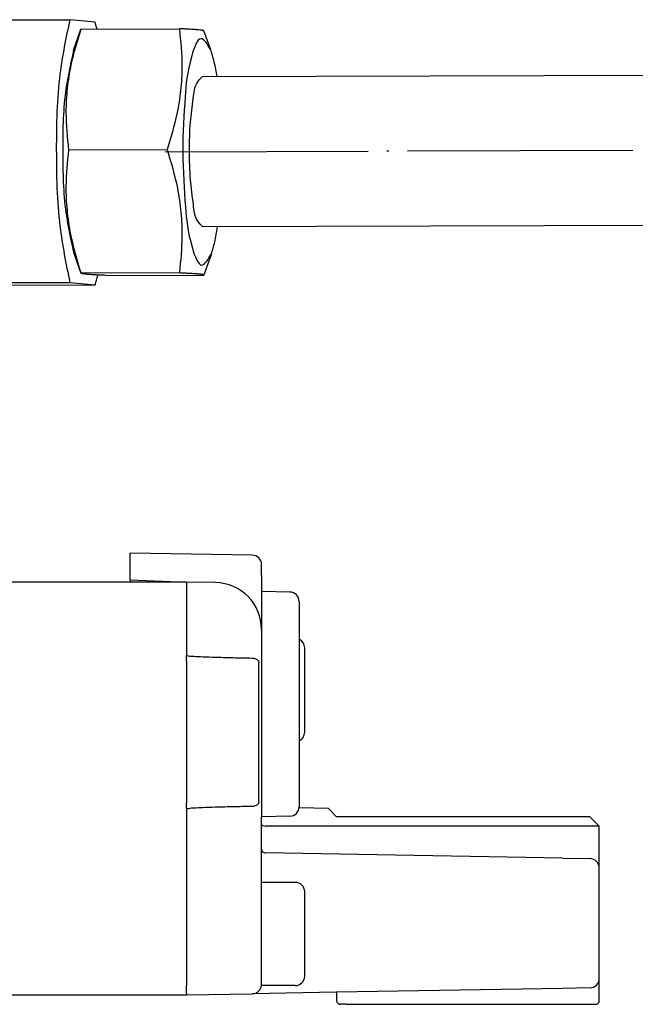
# Model space of a CAD drawing. Header units: millimetres. Extents: x -235 to 2569, y -109 to 485.
# Tile 38 of 40: x 2289 to 2322, y 268 to 321. Entities that reach past the tile are written whole.
import ezdxf

# ---------------------------------------------------------------- set-up
doc = ezdxf.new("R2010")
doc.units = ezdxf.units.MM
doc.linetypes.add('DOT_CENTER', pattern=[14, 12, -1, 0, -1])
doc.layers.add('1', color=7, linetype='Continuous')

# ---------------------------------------------------------------- blocks, each defined once
blk = doc.blocks.new('COUPLING_BAR__21', base_point=(2244.731, 306.491))
at = {"color": 7, "linetype": 'Continuous'}
for p, q in [((2286.587, 320.622), (2291.511, 320.637)), ((2292.856, 320.504), (2291.511, 320.637)), ((2291.709, 319.007), (2292.107, 320.129)), ((2292.114, 320.137), (2292.107, 320.129)), ((2292.114, 320.137), (2297.351, 320.153)), ((2299.026, 319.03), (2298.662, 320.037)), ((2361.799, 317.786), (2298.573, 317.591)), ((2291.462, 313.702), (2296.7, 313.718)), ((2361.823, 309.786), (2298.597, 309.591)), ((2291.743, 308.133), (2292.107, 307.126)), ((2299.059, 308.155), (2298.662, 307.034)), ((2292.107, 307.126), (2292.114, 307.139)), ((2292.114, 307.139), (2297.351, 307.155)), ((2293.417, 307.01), (2298.655, 307.026)), ((2298.662, 307.034), (2298.655, 307.026)), ((2286.587, 306.624), (2291.511, 306.639)), ((2287.932, 306.491), (2292.856, 306.506)), ((2291.511, 306.639), (2292.856, 306.506))]:
    blk.add_line(p, q, dxfattribs=at)
for points, knots in [([(2291.511, 320.637), (2291.311, 319.679), (2290.834, 317.397), (2290.77, 313.696), (2290.84, 309.963), (2291.311, 307.632), (2291.511, 306.639)], [0, 0, 0, 0, 2.931969, 6.97981, 11.06572, 14.099827, 14.099827, 14.099827, 14.099827]), ([(2291.462, 313.702), (2291.395, 314.369), (2291.284, 315.462), (2291.374, 316.981), (2291.605, 318.473), (2291.921, 319.506), (2292.114, 320.137)], [0, 0, 0, 0, 2.006211, 3.290212, 4.552116, 6.526882, 6.526882, 6.526882, 6.526882]), ([(2292.957, 320.139), (2292.941, 320.202), (2292.909, 320.324), (2292.874, 320.445), (2292.856, 320.504)], [0, 0, 0, 0, 0.1942972, 0.3782138, 0.3782138, 0.3782138, 0.3782138]), ([(2297.351, 320.153), (2297.419, 319.486), (2297.529, 318.393), (2297.44, 316.874), (2297.209, 315.382), (2296.892, 314.349), (2296.7, 313.718)], [0, 0, 0, 0, 2.006211, 3.290212, 4.552116, 6.526882, 6.526882, 6.526882, 6.526882]), ([(2298.662, 320.037), (2298.658, 320.041), (2298.647, 320.052), (2298.609, 320.06), (2298.548, 320.073), (2298.451, 320.085), (2298.345, 320.095), (2298.233, 320.104), (2298.121, 320.112), (2297.98, 320.121), (2297.806, 320.131), (2297.592, 320.142), (2297.437, 320.149), (2297.351, 320.153)], [0, 0, 0, 0, 0.015083, 0.048902, 0.109789, 0.205163, 0.342244, 0.429896, 0.540727, 0.679982, 0.852906, 1.064747, 1.32075, 1.32075, 1.32075, 1.32075]), ([(2299.026, 319.03), (2298.846, 319.324), (2298.429, 320.008), (2297.774, 318.081), (2297.643, 316.395), (2297.47, 313.588), (2297.661, 310.781), (2297.802, 309.097), (2298.469, 307.174), (2298.882, 307.86), (2299.059, 308.155)], [0, 0, 0, 0, 0.787925, 1.828962, 4.052906, 6.982551, 9.912196, 12.136141, 13.177177, 13.965103, 13.965103, 13.965103, 13.965103]), ([(2291.709, 319.007), (2291.546, 318.266), (2291.154, 316.477), (2291.118, 313.568), (2291.172, 310.659), (2291.575, 308.873), (2291.743, 308.133)], [0, 0, 0, 0, 2.270711, 5.482662, 8.694612, 10.965323, 10.965323, 10.965323, 10.965323]), ([(2299.359, 317.594), (2299.315, 317.864), (2299.235, 318.35), (2299.09, 318.821), (2299.026, 319.03)], [0, 0, 0, 0, 0.820153, 1.475923, 1.475923, 1.475923, 1.475923]), ([(2297.89, 313.66), (2297.896, 314.166), (2297.905, 315.102), (2298.08, 316.29), (2298.169, 317.192), (2298.477, 317.496), (2298.573, 317.591)], [0, 0, 0, 0, 1.509878, 2.792503, 3.670379, 4.067596, 4.067596, 4.067596, 4.067596]), ([(2292.114, 307.139), (2291.911, 307.82), (2291.582, 308.918), (2291.362, 310.48), (2291.29, 311.99), (2291.398, 313.06), (2291.462, 313.702)], [0, 0, 0, 0, 2.128297, 3.434133, 4.720795, 6.654203, 6.654203, 6.654203, 6.654203]), ([(2296.7, 313.718), (2296.903, 313.037), (2297.231, 311.939), (2297.452, 310.377), (2297.524, 308.867), (2297.416, 307.797), (2297.351, 307.155)], [0, 0, 0, 0, 2.128297, 3.434133, 4.720795, 6.654203, 6.654203, 6.654203, 6.654203]), ([(2298.597, 309.591), (2298.499, 309.69), (2298.181, 310.008), (2298.089, 310.944), (2297.907, 312.173), (2297.896, 313.139), (2297.89, 313.66)], [0, 0, 0, 0, 0.411176, 1.325196, 2.655423, 4.208566, 4.208566, 4.208566, 4.208566]), ([(2299.059, 308.155), (2299.122, 308.365), (2299.264, 308.836), (2299.341, 309.323), (2299.384, 309.594)], [0, 0, 0, 0, 0.655456, 1.475922, 1.475922, 1.475922, 1.475922]), ([(2293.417, 307.01), (2293.33, 307.014), (2293.171, 307.021), (2292.952, 307.032), (2292.773, 307.042), (2292.629, 307.052), (2292.513, 307.06), (2292.401, 307.069), (2292.297, 307.08), (2292.205, 307.092), (2292.15, 307.105), (2292.118, 307.112), (2292.109, 307.123), (2292.107, 307.126)], [0, 0, 0, 0, 0.261925, 0.478866, 0.656171, 0.799193, 0.91328, 1.003783, 1.137366, 1.226636, 1.280688, 1.308796, 1.320865, 1.320865, 1.320865, 1.320865]), ([(2292.856, 306.506), (2292.882, 306.589), (2292.936, 306.762), (2292.98, 306.938), (2293.003, 307.03)], [0, 0, 0, 0, 0.2605413, 0.5438925, 0.5438925, 0.5438925, 0.5438925]), ([(2297.351, 307.155), (2297.43, 307.151), (2297.576, 307.145), (2297.778, 307.135), (2297.948, 307.125), (2298.088, 307.117), (2298.204, 307.109), (2298.298, 307.101), (2298.361, 307.096), (2298.407, 307.091), (2298.446, 307.087), (2298.497, 307.081), (2298.55, 307.074), (2298.599, 307.066), (2298.633, 307.056), (2298.659, 307.049), (2298.661, 307.038), (2298.662, 307.034)], [0, 0, 0, 0, 0.237049, 0.438027, 0.60659, 0.746394, 0.861096, 0.954353, 1.029819, 1.051281, 1.093365, 1.147291, 1.204302, 1.255697, 1.293406, 1.314936, 1.325574, 1.325574, 1.325574, 1.325574])]:
    blk.add_open_spline(points, degree=3, knots=knots, dxfattribs=at)
at = {"layer": '1', "color": 2, "linetype": 'DOT_CENTER'}
blk.add_line((2363.811, 313.792), (2296.585, 313.585), dxfattribs=at)
blk = doc.blocks.new('COUPLING_BAR_BLOCK__22', base_point=(2226.731, 290.461))
blk.add_blockref('COUPLING_BAR__21', (2244.731, 306.491))
blk = doc.blocks.new('READING_HEAD__23', base_point=(2184.731, 290.461))
blk.add_blockref('COUPLING_BAR_BLOCK__22', (2226.731, 290.461))
blk = doc.blocks.new('SCALE_BODY_1340__31', base_point=(857.731, 268.661))
at = {"color": 7, "linetype": 'Continuous'}
for p, q in [((2297.731, 290.661), (2249.159, 290.661)), ((2297.731, 290.661), (2297.731, 290.603)), ((2297.731, 290.603), (2297.731, 290.57)), ((2297.731, 290.57), (2297.731, 290.511)), ((2297.731, 290.511), (2297.731, 290.461)), ((2297.731, 290.461), (2297.731, 290.309)), ((2297.731, 290.309), (2297.731, 290.272)), ((2297.731, 290.272), (2297.731, 290.161)), ((2297.731, 290.161), (2297.731, 289.911)), ((2297.731, 289.911), (2297.731, 289.411)), ((2297.731, 289.411), (2297.731, 289.311)), ((2297.731, 289.311), (2297.731, 289.22)), ((2297.731, 289.22), (2297.731, 289.078)), ((2297.731, 289.078), (2297.731, 288.477)), ((2297.731, 288.477), (2297.731, 288.304)), ((2297.731, 288.304), (2297.731, 288.025)), ((2297.731, 288.025), (2297.731, 287.861)), ((2297.731, 287.861), (2297.731, 287.661)), ((2297.731, 287.661), (2297.731, 287.237)), ((2297.731, 287.237), (2297.731, 287.14)), ((2297.731, 287.14), (2297.731, 286.943)), ((2297.731, 286.943), (2297.731, 286.807)), ((2297.731, 286.807), (2297.731, 286.77)), ((2297.731, 286.77), (2297.731, 286.744)), ((2297.731, 286.603), (2297.731, 286.744)), ((2297.731, 286.603), (2297.731, 286.57)), ((2297.731, 286.428), (2297.731, 286.57)), ((2297.731, 286.428), (2297.731, 278.894)), ((2297.731, 278.753), (2297.731, 278.894)), ((2297.731, 278.753), (2297.731, 278.72)), ((2297.731, 278.578), (2297.731, 278.72)), ((2297.731, 278.578), (2297.731, 269.161)), ((2297.731, 268.811), (2297.731, 269.161)), ((2297.731, 268.753), (2297.731, 268.811)), ((2297.731, 268.753), (2297.731, 268.72)), ((2297.731, 268.72), (2297.731, 268.661)), ((857.731, 268.661), (2297.731, 268.661))]:
    blk.add_line(p, q, dxfattribs=at)
blk = doc.blocks.new('SCALE_BLOCK_1__33', base_point=(2294.731, 268.161))
at = {"color": 7, "linetype": 'Continuous'}
for p, q in [((2294.731, 290.788), (2294.731, 292.214)), ((2301.239, 292.1), (2294.731, 292.214)), ((2301.731, 291.015), (2301.731, 291.6)), ((2294.731, 290.788), (2297.731, 290.661)), ((2294.731, 290.788), (2294.731, 290.661)), ((2301.731, 291.015), (2301.731, 290.161)), ((2297.731, 290.661), (2297.731, 290.603)), ((2299.274, 290.634), (2297.731, 290.661)), ((2297.731, 290.603), (2297.731, 290.57)), ((2297.731, 290.57), (2297.731, 290.511)), ((2297.731, 290.511), (2297.731, 290.461)), ((2297.731, 290.461), (2297.731, 290.309)), ((2297.731, 290.309), (2297.731, 290.272)), ((2297.731, 290.272), (2297.731, 290.161)), ((2297.731, 290.161), (2297.731, 289.911)), ((2297.731, 289.911), (2297.731, 289.411)), ((2303.239, 290.135), (2301.731, 290.161)), ((2301.731, 290.161), (2301.731, 288.135)), ((2297.731, 289.411), (2297.731, 289.311)), ((2297.731, 289.311), (2297.731, 289.22)), ((2297.731, 289.22), (2297.731, 289.078)), ((2303.731, 289.635), (2303.731, 278.688)), ((2297.731, 289.078), (2297.731, 288.477)), ((2297.731, 288.477), (2297.731, 288.304)), ((2297.731, 288.304), (2297.731, 288.025)), ((2301.731, 288.135), (2301.731, 278.161)), ((2297.731, 288.025), (2297.731, 287.861)), ((2297.731, 287.861), (2297.731, 287.661)), ((2297.731, 287.661), (2297.731, 287.237)), ((2297.731, 287.237), (2297.731, 287.14)), ((2297.731, 287.14), (2297.731, 286.943)), ((2304.031, 285.365), (2304.031, 287.161)), ((2297.731, 286.943), (2297.731, 286.807)), ((2297.731, 286.807), (2297.731, 286.77)), ((2297.731, 286.77), (2297.731, 286.744)), ((2297.731, 286.603), (2297.731, 286.744)), ((2297.731, 286.603), (2297.731, 286.57)), ((2297.731, 286.428), (2297.731, 286.57)), ((2301.239, 286.6), (2301.088, 286.603)), ((2297.731, 286.428), (2297.731, 278.894)), ((2301.594, 278.962), (2301.594, 286.361)), ((2304.031, 282.661), (2304.031, 285.365)), ((2297.731, 278.753), (2297.731, 278.894)), ((2297.731, 278.753), (2297.731, 278.72)), ((2297.731, 278.578), (2297.731, 278.72)), ((2301.088, 278.72), (2301.239, 278.723)), ((2297.731, 278.578), (2297.731, 269.161)), ((2303.239, 278.188), (2301.731, 278.161)), ((2301.731, 277.744), (2301.731, 278.161)), ((2305.293, 278.599), (2303.727, 278.626)), ((2305.293, 278.599), (2305.731, 278.161)), ((2319.231, 278.161), (2305.731, 278.161)), ((2319.231, 278.161), (2319.731, 277.661)), ((2301.731, 276.428), (2301.731, 277.744)), ((2319.731, 277.661), (2301.927, 277.661)), ((2319.731, 275.426), (2319.731, 277.661)), ((2301.731, 274.661), (2301.731, 276.428)), ((2312.853, 276.037), (2301.927, 276.228)), ((2317.782, 275.951), (2312.853, 276.037)), ((2317.782, 275.951), (2319.239, 275.925)), ((2319.731, 269.537), (2319.731, 275.426)), ((2301.731, 272.488), (2301.731, 274.661)), ((2303.531, 274.661), (2301.731, 274.661)), ((2304.031, 272.365), (2304.031, 274.161)), ((2301.731, 271.334), (2301.731, 272.488)), ((2304.031, 269.661), (2304.031, 272.365)), ((2301.731, 269.222), (2301.731, 271.334)), ((2301.727, 269.162), (2301.731, 269.222)), ((2319.731, 268.361), (2319.731, 269.537)), ((2297.731, 268.811), (2297.731, 269.161)), ((2297.731, 268.753), (2297.731, 268.811)), ((2297.731, 268.753), (2297.731, 268.72)), ((2297.731, 268.661), (2301.239, 268.723)), ((2297.731, 268.72), (2297.731, 268.661)), ((2305.731, 268.801), (2301.239, 268.723)), ((2303.531, 269.161), (2301.727, 269.162)), ((2317.782, 269.011), (2305.731, 268.801)), ((2305.731, 268.801), (2305.731, 268.361)), ((2319.239, 269.037), (2317.782, 269.011)), ((2306.231, 268.161), (2305.931, 268.161)), ((2306.231, 268.161), (2319.231, 268.161)), ((2319.231, 268.161), (2319.531, 268.161))]:
    blk.add_line(p, q, dxfattribs=at)
for centre, radius, start, end in [((2301.231, 291.6), 0.5, 0, 89), ((2299.231, 288.135), 2.5, 0, 89), ((2303.231, 289.635), 0.5, 0, 89), ((2303.531, 287.161), 0.5, 0, 66.4218), ((2301.231, 286.1), 0.5, 53.8153, 89), ((2303.531, 282.661), 0.5, 293.5782, 0), ((2301.231, 279.222), 0.5, 271, 306.1847), ((2303.231, 278.688), 0.5, 271, 0), ((2301.931, 276.428), 0.2, 180, 224.5), ((2301.931, 276.428), 0.2, 224.5, 269), ((2319.231, 275.426), 0.5, 44.5, 89), ((2319.231, 275.426), 0.5, 0, 44.5), ((2303.531, 274.161), 0.5, 0, 90), ((2301.231, 269.222), 0.5, 353.0252, 360), ((2303.531, 269.661), 0.5, 270, 0), ((2319.231, 269.537), 0.5, 315.5, 360), ((2301.231, 269.222), 0.5, 271, 315.5), ((2301.231, 269.222), 0.5, 315.5, 353.0252), ((2319.231, 269.537), 0.5, 271, 315.5), ((2305.931, 268.361), 0.2, 180, 270), ((2319.531, 268.361), 0.2, 270, 0)]:
    blk.add_arc(centre, radius, start, end, dxfattribs=at)
for points, knots in [([(2301.088, 286.603), (2300.757, 286.609), (2300.148, 286.62), (2299.32, 286.643), (2298.662, 286.661), (2298.187, 286.693), (2297.891, 286.698), (2297.764, 286.735), (2297.731, 286.744)], [0, 0, 0, 0, 0.995371, 1.826461, 2.485922, 2.966453, 3.26093, 3.363777, 3.363777, 3.363777, 3.363777]), ([(2301.526, 286.504), (2301.535, 286.496), (2301.555, 286.48), (2301.579, 286.442), (2301.592, 286.401), (2301.593, 286.372), (2301.594, 286.361)], [0, 0, 0, 0, 0.0350293, 0.0781123, 0.1300397, 0.1638054, 0.1638054, 0.1638054, 0.1638054]), ([(2297.731, 278.578), (2297.764, 278.588), (2297.891, 278.625), (2298.187, 278.629), (2298.662, 278.662), (2299.32, 278.68), (2300.148, 278.703), (2300.757, 278.714), (2301.088, 278.72)], [0, 0, 0, 0, 0.102848, 0.397324, 0.877855, 1.537316, 2.368407, 3.363777, 3.363777, 3.363777, 3.363777]), ([(2301.594, 278.962), (2301.592, 278.943), (2301.59, 278.914), (2301.575, 278.874), (2301.555, 278.843), (2301.535, 278.826), (2301.526, 278.819)], [0, 0, 0, 0, 0.0560863, 0.0857457, 0.1287938, 0.1638016, 0.1638016, 0.1638016, 0.1638016]), ([(2301.731, 277.744), (2301.748, 277.722), (2301.797, 277.662), (2301.877, 277.662), (2301.927, 277.661)], [0, 0, 0, 0, 0.0816276, 0.2229502, 0.2229502, 0.2229502, 0.2229502])]:
    blk.add_open_spline(points, degree=3, knots=knots, dxfattribs=at)
blk = doc.blocks.new('SCALE_PB_1340__34', base_point=(835.731, 268.161))
for name, p in [('SCALE_BLOCK_1__33', (2294.731, 268.161)), ('SCALE_BODY_1340__31', (857.731, 268.661))]:
    blk.add_blockref(name, p)
blk = doc.blocks.new('PB_1340__35', base_point=(835.731, 268.161))
for name, p in [('READING_HEAD__23', (2184.731, 290.461)), ('SCALE_PB_1340__34', (835.731, 268.161))]:
    blk.add_blockref(name, p)
blk = doc.blocks.new('Inferior2', base_point=(991, 297.867))
blk.add_blockref('PB_1340__35', (835.731, 268.161))

msp = doc.modelspace()

# ---------------------------------------------------------------- block references
msp.add_blockref('Inferior2', (991, 297.867))

doc.saveas('drawing.dxf')
